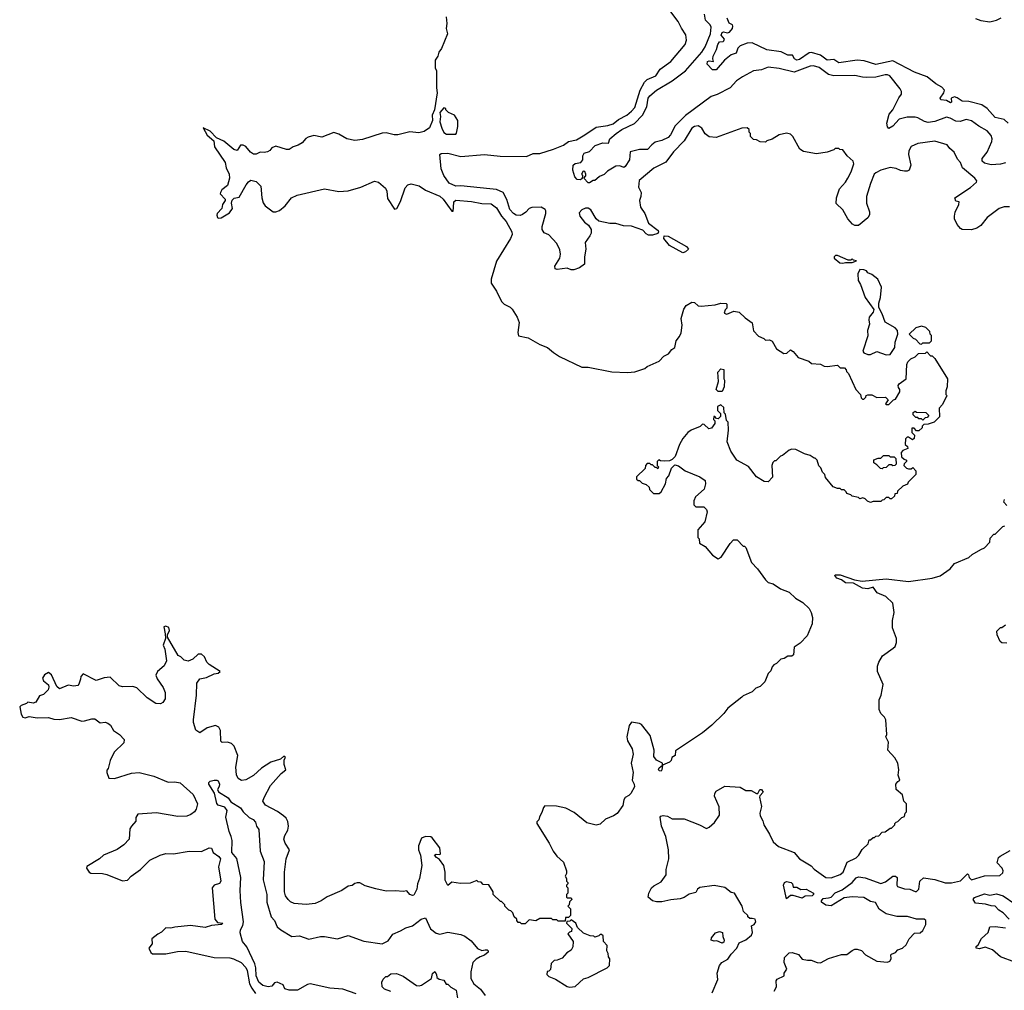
# Model space of a CAD drawing. Extents: x 2210602 to 2357277, y 510288 to 673808.
# Tile 19 of 256: x 2210602 to 2218105, y 557714 to 565113. Entities that reach past the tile are written whole.
import ezdxf

# ---------------------------------------------------------------- set-up
doc = ezdxf.new("R2010")
doc.units = 0

msp = doc.modelspace()

# ---------------------------------------------------------------- linework, layer by layer
at = {"layer": '0CON05XD'}
for points in [[(2214865, 563640), (2214871.2, 563615), (2214905, 563570), (2214937.7, 563547.7), (2214956, 563515), (2214955.8, 563485), (2214948, 563465), (2214911.2, 563415), (2214915.7, 563365), (2214905.6, 563305), (2214905, 563250), (2214868.3, 563221.7), (2214825, 563206.7), (2214805, 563207.5), (2214775, 563220), (2214698.8, 563208.8), (2214683.8, 563215), (2214680.8, 563235), (2214717.5, 563295), (2214724, 563325), (2214718.8, 563358.8), (2214695, 563407.5), (2214635, 563473.8), (2214598.3, 563488.3), (2214584.4, 563515), (2214583.4, 563536.6), (2214611.9, 563635), (2214612.5, 563655), (2214606.4, 563666.4), (2214575, 563682.9), (2214505, 563681.1), (2214485, 563674.3), (2214460, 563645), (2214435, 563627.8), (2214415, 563620), (2214385, 563623.3), (2214364.3, 563635), (2214337.1, 563665), (2214313.2, 563743.2), (2214286.6, 563796.6), (2214235, 563818.9), (2214185, 563823.2), (2213965, 563845.7), (2213925, 563842.9), (2213875, 563866), (2213834.3, 563925), (2213814.5, 563975), (2213804, 564085), (2213815, 564093.8), (2213865, 564096.7), (2213965, 564070.5), (2214145, 564086.7), (2214263.8, 564073.8), (2214465, 564071.1), (2214515, 564091.9), (2214565, 564093.5), (2214670, 564125), (2214745, 564155.8), (2214785, 564184.2), (2214845, 564198), (2214910, 564235), (2214995, 564292.9), (2215085, 564305.8), (2215125, 564318.6), (2215165, 564351.4), (2215228, 564385), (2215265, 564416), (2215288.6, 564445), (2215330, 564575), (2215362.7, 564637.3), (2215385, 564656), (2215450, 564685), (2215483.4, 564736.6), (2215563.8, 564795), (2215672.5, 564925), (2215683, 564957), (2215677.7, 564997.7), (2215645, 565047.5), (2215620.5, 565100.5), (2215526.7, 565225)], [(2213852.5, 565135), (2213857.5, 565085), (2213853.3, 565045), (2213862.5, 565005), (2213815.9, 564894.1), (2213796.7, 564865), (2213788.8, 564835), (2213767.5, 564805), (2213767.5, 564745), (2213777.5, 564722.5), (2213778, 564595), (2213783.6, 564556.4), (2213763.8, 564425), (2213746, 564385), (2213748.6, 564345), (2213725, 564290), (2213685, 564261.2), (2213645, 564251.2), (2213575, 564258.8), (2213485, 564236.7), (2213455, 564236.7), (2213395, 564250), (2213365, 564248.8), (2213215, 564200), (2213155, 564192), (2213095, 564203.8), (2213035, 564241.2), (2212995, 564253.3), (2212905, 564218.8), (2212845, 564230), (2212801.2, 564218.8), (2212783, 564207), (2212755.8, 564174.2), (2212725, 564156.2), (2212686.4, 564143.6), (2212655, 564122.5), (2212635, 564122.5), (2212555, 564150), (2212525, 564137.5), (2212507.5, 564115), (2212490, 564105), (2212465, 564100), (2212435, 564103.3), (2212405, 564087.5), (2212385, 564087.5), (2212362.3, 564102.3), (2212325, 564147.5), (2212305, 564156.7), (2212285, 564157.5), (2212260, 564115), (2212235, 564123.3), (2212157.1, 564187.1), (2212101.7, 564211.7), (2212055, 564264), (2212000, 564290), (2212032.1, 564232.1), (2212080.7, 564190.7), (2212086.2, 564145), (2212169.2, 564025), (2212176.7, 563985), (2212197.5, 563935), (2212200, 563905), (2212185, 563850), (2212142.5, 563815), (2212132.5, 563795), (2212130, 563785), (2212167.5, 563745), (2212167.5, 563735), (2212146.7, 563705), (2212143.3, 563675), (2212106.7, 563635), (2212103.8, 563623.8), (2212110, 563605), (2212115, 563600), (2212137, 563603), (2212200, 563640), (2212223.3, 563675), (2212217.1, 563715), (2212222.1, 563737.9), (2212237.9, 563752.1), (2212275, 563760), (2212328, 563855), (2212345, 563876.2), (2212365, 563888.8), (2212405, 563878.8), (2212440, 563845), (2212446.5, 563755), (2212458.3, 563718.3), (2212473.9, 563693.9), (2212535, 563648.9), (2212555, 563648.1), (2212582, 563658), (2212625.4, 563694.6), (2212674.2, 563755), (2212717.5, 563775), (2212924.4, 563824.4), (2213035, 563802.9), (2213105, 563808.6), (2213203, 563837), (2213305, 563882), (2213336.7, 563875), (2213389.1, 563829.1), (2213398.8, 563805), (2213405, 563750), (2213458.3, 563668.3), (2213476.4, 563673.6), (2213503.6, 563726.4), (2213539.5, 563830.5), (2213560, 563855), (2213585, 563861.1), (2213646.2, 563846.2), (2213695, 563812.9), (2213805, 563768.1), (2213830, 563745), (2213895, 563654), (2213906.5, 563653.5), (2213908.3, 563681.7), (2213910, 563725), (2213925, 563738), (2214045, 563726.2), (2214125, 563711.2), (2214195, 563708.8), (2214235, 563680), (2214274.6, 563614.6), (2214308.9, 563575), (2214352.5, 563495), (2214354.1, 563475.9), (2214341.2, 563445), (2214235, 563272.5), (2214193.9, 563136.1), (2214194.1, 563104.1), (2214235, 563042.5), (2214274.2, 562964.2), (2214293.3, 562945), (2214340.5, 562920.5), (2214355, 562906.7), (2214393.3, 562845), (2214408.8, 562805), (2214398.8, 562728.8), (2214404, 562704), (2214477.3, 562687.3), (2214565, 562638), (2214624.2, 562614.2), (2214668.8, 562575), (2214715, 562545.8), (2214885, 562464.4), (2214935, 562464.2), (2215115, 562427.5), (2215235, 562423.8), (2215290.7, 562429.3), (2215365, 562454), (2215385, 562470), (2215475, 562511.2), (2215511.7, 562548.3), (2215546.7, 562565), (2215570.5, 562599.5), (2215593.3, 562615), (2215603.8, 562665), (2215630.7, 562699.3), (2215642.5, 562725), (2215650, 562785), (2215643.3, 562835), (2215663, 562907), (2215680, 562935), (2215725, 562960), (2215745, 562956.2), (2215772.9, 562932.9), (2215795, 562929.2), (2215900.7, 562939.3), (2215945, 562952.5), (2215985, 562950), (2215990, 562945), (2215990, 562915), (2215978.3, 562901.7), (2215970, 562875), (2215991.7, 562868.3), (2216045, 562890), (2216085, 562882.5), (2216129.5, 562839.5), (2216183, 562803), (2216195, 562740), (2216231.7, 562701.7), (2216273.3, 562683.3), (2216285, 562670), (2216315, 562672.5), (2216335, 562662.5), (2216368.8, 562605), (2216425, 562568.8), (2216448.3, 562571.7), (2216475, 562597.5), (2216495, 562583.3), (2216535, 562536.7), (2216615, 562510), (2216635, 562493.3), (2216705, 562486.7), (2216733, 562473), (2216755, 562470), (2216835, 562480), (2216855, 562460), (2216888.3, 562458.3), (2216900, 562445), (2216901.7, 562431.7), (2216917, 562417), (2216972.5, 562295), (2217010, 562255), (2217015, 562230), (2217025, 562220), (2217035, 562220), (2217050, 562235), (2217051.7, 562248.3), (2217065, 562252.5), (2217095, 562253.3), (2217135, 562232.5), (2217200, 562235), (2217220, 562215), (2217200, 562185), (2217205, 562180), (2217225, 562180), (2217260, 562215), (2217275, 562220), (2217310, 562275), (2217310, 562295), (2217298.3, 562308.3), (2217297.5, 562325), (2217305, 562336.7), (2217357.5, 562375), (2217362.5, 562485), (2217370, 562505), (2217391.7, 562528.3), (2217427, 562543), (2217451.7, 562568.3), (2217505, 562570), (2217515, 562580), (2217541.7, 562551.7), (2217555, 562550), (2217575, 562530), (2217672.5, 562375), (2217670, 562315), (2217660, 562285), (2217660, 562255), (2217670, 562245), (2217661.7, 562238.3), (2217635, 562180), (2217608.3, 562151.7), (2217610, 562085), (2217570, 562045), (2217525, 562030), (2217491.7, 562028.3), (2217480, 562015), (2217478.3, 562001.7), (2217455, 561980), (2217435, 561980), (2217418.3, 561998.3), (2217401.7, 561998.3), (2217400, 561965), (2217420, 561945), (2217418.3, 561921.7), (2217405, 561910), (2217375, 561930), (2217365, 561930), (2217351.7, 561918.3), (2217350, 561875), (2217368.3, 561858.3), (2217370, 561845), (2217331.7, 561828.3), (2217320, 561815), (2217321.7, 561781.7), (2217341.7, 561761.7), (2217360, 561755), (2217360, 561745), (2217341.7, 561728.3), (2217340, 561715), (2217360, 561695), (2217375, 561690), (2217395, 561690), (2217408.3, 561698.3), (2217430, 561675), (2217430, 561645), (2217371.7, 561588.3), (2217368.3, 561571.7), (2217331.7, 561558.3), (2217291.7, 561518.3), (2217288.3, 561501.7), (2217271.7, 561498.3), (2217268.3, 561481.7), (2217245, 561460), (2217235, 561460), (2217225, 561470), (2217205, 561470), (2217188.3, 561451.7), (2217175, 561450), (2217165, 561440), (2217105, 561440), (2217085, 561432.5), (2217061.7, 561441.7), (2217045, 561460), (2217027, 561467), (2217005, 561460), (2216995, 561470), (2216945, 561480), (2216935, 561490), (2216905, 561500), (2216900, 561515), (2216885, 561530), (2216865, 561530), (2216855, 561540), (2216835, 561540), (2216801.7, 561551.7), (2216743, 561623), (2216737, 561647), (2216720, 561665), (2216707, 561697), (2216693, 561713), (2216680, 561755), (2216665, 561770), (2216655, 561770), (2216625, 561790), (2216583, 561803), (2216517, 561837), (2216485, 561840), (2216465, 561832.5), (2216415, 561790), (2216400, 561785), (2216365, 561750), (2216355, 561750), (2216341.7, 561738.3), (2216332.5, 561715), (2216340, 561625), (2216305, 561590), (2216275, 561592.5), (2216217, 561627), (2216156.4, 561706.4), (2216066.4, 561756.4), (2216021.2, 561825), (2215993.3, 561895), (2216002.5, 561985), (2216000, 562045), (2215988.3, 562058.3), (2215980, 562105), (2215970, 562115), (2215967, 562157), (2215945, 562177.5), (2215920, 562165), (2215920, 562135), (2215941.7, 562111.7), (2215941.7, 562088.3), (2215925, 562070), (2215911.7, 562071.7), (2215898.3, 562088.3), (2215891.7, 562088.3), (2215890, 562065), (2215900, 562055), (2215900, 562035), (2215875, 562000), (2215853, 561993), (2215818.3, 562028.3), (2215805, 562030), (2215788.3, 562011.7), (2215720, 561985), (2215693.6, 561966.4), (2215655, 561920), (2215630, 561875), (2215597, 561783), (2215575, 561760), (2215555, 561750), (2215515, 561747.5), (2215485, 561750), (2215471.7, 561758.3), (2215460, 561745), (2215460, 561715), (2215470, 561705), (2215465, 561690), (2215455, 561700), (2215445, 561700), (2215425, 561720), (2215415, 561720), (2215405, 561730), (2215385, 561730), (2215370, 561715), (2215368.3, 561691.7), (2215301.7, 561628.3), (2215301.7, 561611.7), (2215315, 561600), (2215325, 561600), (2215345, 561580), (2215375, 561570), (2215398.3, 561548.3), (2215401.7, 561531.7), (2215431.7, 561501.7), (2215475, 561500), (2215490, 561515), (2215522.5, 561575), (2215530, 561615), (2215550, 561635), (2215570, 561695), (2215595, 561720), (2215621.7, 561711.7), (2215673, 561673), (2215785, 561627.5), (2215825, 561600), (2215827.5, 561575), (2215817, 561533), (2215753, 561477), (2215740, 561445), (2215740, 561415), (2215755, 561400), (2215815, 561400), (2215835, 561380), (2215841.7, 561361.7), (2215822.5, 561285), (2215770, 561225), (2215770, 561165), (2215780, 561155), (2215781.7, 561121.7), (2215826.4, 561096.4), (2215880.7, 561030.7), (2215925, 561002.5), (2215947.5, 561015), (2216015, 561120), (2216041.7, 561148.3), (2216068.3, 561148.3), (2216115, 561100), (2216125, 561100), (2216135, 561090), (2216177.5, 560975), (2216225, 560927.5), (2216285, 560842.5), (2216305, 560822.5), (2216345, 560812.5), (2216400, 560775), (2216465, 560750), (2216513.6, 560703.6), (2216569.3, 560669.3), (2216617.5, 560625), (2216632.5, 560595), (2216642.5, 560555), (2216641.7, 560508.3), (2216602.5, 560415), (2216549.3, 560360.7), (2216505, 560330), (2216498.3, 560271.7), (2216485, 560260), (2216455, 560260), (2216427, 560243), (2216403, 560237), (2216370, 560205), (2216350, 560195), (2216335, 560180), (2216325, 560150), (2216305, 560130), (2216280, 560065), (2216245, 560030), (2216213, 560017), (2216185, 559990), (2216115, 559957.5), (2216105, 559947.5)], [(2217768.3, 564338.3), (2217735, 564340.6), (2217693.2, 564363.2), (2217665, 564369.2), (2217575, 564336.9), (2217525, 564330.6), (2217496.8, 564336.8), (2217445, 564366.2), (2217425, 564371.2), (2217365, 564370), (2217303.8, 564355), (2217255, 564300.6), (2217225, 564282.5), (2217215, 564297.5), (2217211.1, 564325), (2217227.9, 564392.1), (2217255, 564426.2), (2217302.3, 564517.7), (2217322.5, 564545), (2217322.5, 564565), (2217312.5, 564585), (2217232.5, 564685), (2217215, 564693.3), (2217196.4, 564693.6), (2217125, 564674), (2217055, 564673.3), (2217023.9, 564673.9), (2216965, 564687.5), (2216805, 564684.4), (2216765, 564695.8), (2216695, 564749.2), (2216651.2, 564761.2), (2216625, 564757.8), (2216505, 564714.2), (2216390.3, 564740.3), (2216305, 564752), (2216255, 564730), (2216195, 564723.3), (2216111.3, 564678.7), (2216065, 564648), (2216016.2, 564595), (2215916, 564544), (2215871.9, 564528.1), (2215675, 564381.8), (2215597.5, 564305), (2215562.1, 564235), (2215545, 564216.2), (2215495, 564193.2), (2215445, 564178.8), (2215419.7, 564160.3), (2215387.3, 564122.7), (2215325, 564124.4), (2215255, 564106.7), (2215250, 564045), (2215215, 563993.3), (2215205, 563986.7), (2215175, 564000), (2215144.4, 563995.6), (2215081.7, 563958.3), (2215055, 563934.2), (2215021.7, 563918.3), (2215000.7, 563899.3), (2214985, 563887.5), (2214972.5, 563887.5), (2214945, 563870), (2214935, 563870), (2214900, 563905), (2214917, 563923), (2214917.5, 563935), (2214907.5, 563955), (2214895, 563957.5), (2214882.5, 563935), (2214890, 563925), (2214888.3, 563901.7), (2214875, 563892.5), (2214850, 563895), (2214832.5, 563915), (2214816.2, 563965), (2214818.8, 564005), (2214835, 564017.5), (2214877.5, 564025), (2214892.5, 564045), (2214892.5, 564075), (2214903.3, 564095), (2214945, 564107.5), (2214986.7, 564155), (2215045, 564174.2), (2215088.3, 564171.7), (2215100, 564205), (2215147.5, 564245), (2215190.8, 564275), (2215288.4, 564321.6), (2215348.8, 564385), (2215380, 564450), (2215391.2, 564515), (2215405, 564533.1), (2215454.1, 564575.9), (2215575, 564646.9), (2215675, 564722.2), (2215800, 564865), (2215825.8, 564905.8), (2215866.7, 565005), (2215870.8, 565055), (2215864, 565075), (2215829.4, 565109.4), (2215819.4, 565155)], [(2218135, 564323.8), (2218105, 564353.3), (2218035, 564366.7), (2217975, 564436.2), (2217935, 564464), (2217835, 564489.4), (2217785, 564492), (2217745, 564518), (2217725, 564524), (2217700, 564515), (2217703.3, 564485), (2217695, 564478.8), (2217665, 564496.7), (2217621.7, 564501.7), (2217616.7, 564515), (2217643.8, 564555), (2217650, 564575), (2217628.8, 564598.8), (2217583.4, 564623.4), (2217516.4, 564676.4), (2217421.9, 564711.9), (2217255, 564799.1), (2217125, 564770.7), (2217038.4, 564798.4), (2216985, 564805.5), (2216845, 564783.6), (2216805, 564809.2), (2216755, 564805.6), (2216705, 564843.3), (2216635, 564863.8), (2216619.3, 564860.7), (2216545, 564808.8), (2216525, 564804.2), (2216507.5, 564815), (2216491.7, 564841.7), (2216456.4, 564843.6), (2216405, 564867.5), (2216295, 564883.3), (2216185, 564936.7), (2216145, 564933.3), (2216092.5, 564915), (2216073.9, 564896.1), (2216061.7, 564858.3), (2216025, 564846.2), (2215974.2, 564805.8), (2215909.5, 564730.5), (2215881.2, 564731.2), (2215840.8, 564775), (2215844.4, 564795), (2215855, 564800.8), (2215890, 564795), (2215883.8, 564815), (2215885.7, 564835), (2215912.9, 564885), (2215922.5, 564925), (2215935, 564943.8), (2215962.5, 564947.5), (2215967, 564953), (2215972.5, 564965), (2215947.5, 564995), (2215954.5, 565015), (2215965, 565021.9), (2215995, 565014), (2216011.7, 565018.3), (2216033.3, 565045), (2216036.7, 565065), (2216033, 565073), (2216007.7, 565087.7), (2215994, 565125)], [(2217885, 565121.2), (2217925.8, 565105.8), (2217995, 565097.5), (2218045, 565109.2), (2218081.4, 565128.6)], [(2213925, 564240), (2213931.7, 564248.3), (2213941.7, 564298.3), (2213940, 564345), (2213916.4, 564386.4), (2213870, 564405), (2213850, 564425), (2213850, 564435), (2213835, 564440), (2213803.3, 564405), (2213808.8, 564375), (2213804.4, 564335), (2213818, 564285), (2213835, 564253.3), (2213855, 564240), (2213925, 564240)], [(2218115, 564022.9), (2218075, 564011.4), (2218005, 564007.5), (2217955, 564019.4), (2217937.1, 564035), (2217935.7, 564054.3), (2217975.5, 564104.5), (2218010, 564185), (2218012.5, 564205), (2218005, 564230), (2217975, 564266), (2217910.5, 564300.5), (2217855, 564341.1), (2217815, 564351.4), (2217768.3, 564338.3)], [(2218145, 563686.7), (2218105, 563686.7), (2218065, 563673.3), (2217973.3, 563605), (2217925, 563543.8), (2217895, 563523.8), (2217855, 563511.2), (2217783.6, 563513.6), (2217770.7, 563520.7), (2217745, 563552.5), (2217726.7, 563595), (2217726.7, 563615), (2217730, 563645), (2217757.5, 563705), (2217760, 563725), (2217735, 563730), (2217727.5, 563755), (2217847.2, 563832.8), (2217892.5, 563875), (2217896.2, 563885), (2217881.2, 563905), (2217786.7, 563985), (2217770, 564025), (2217749.3, 564049.3), (2217723, 564103), (2217690.7, 564130.7), (2217669.3, 564159.3), (2217575.9, 564185.9), (2217445, 564170), (2217394.1, 564145.9), (2217376.4, 564113.6), (2217376.2, 564085), (2217393.3, 564005), (2217380, 563965), (2217365, 563957.5), (2217345, 563957.5), (2217315, 563963.3), (2217280, 563980), (2217235, 563986.2), (2217165, 563966), (2217125, 563945.7), (2217114.4, 563935), (2217084.5, 563865), (2217055.6, 563765), (2217055.6, 563715), (2217078.3, 563648.3), (2217078.5, 563625), (2217065, 563602.9), (2216995, 563544.2), (2216965, 563544.2), (2216948.8, 563555), (2216914, 563595), (2216874.1, 563664.1), (2216823, 563713), (2216826.7, 563755), (2216850, 563825), (2216894.3, 563875.7), (2216912, 563905), (2216937.9, 563952.1), (2216958.8, 564015), (2216952.5, 564035), (2216907.5, 564075), (2216875, 564120), (2216853, 564123), (2216845, 564130), (2216815, 564130), (2216805, 564120), (2216756.4, 564103.6), (2216675, 564090), (2216575, 564107.5), (2216547, 564127), (2216493.9, 564223.9), (2216475, 564240), (2216445, 564248.8), (2216390, 564235), (2216335, 564202.5), (2216295, 564190), (2216285, 564180), (2216245, 564182.5), (2216217, 564197), (2216195, 564200), (2216171.7, 564221.7), (2216170, 564245), (2216160, 564255), (2216160, 564275), (2216145, 564290), (2216105, 564287.5), (2215910, 564215), (2215855, 564220), (2215825, 564242.5), (2215800, 564285), (2215785, 564297.5), (2215773, 564303), (2215745, 564300), (2215723.3, 564285), (2215665, 564190), (2215583.8, 564105), (2215525, 564026.7), (2215435, 563981.2), (2215323.9, 563886.1), (2215317, 563837), (2215337.5, 563795), (2215336.7, 563765), (2215324.2, 563735), (2215331.9, 563685), (2215365.6, 563635.6), (2215395, 563562.5), (2215466.7, 563505), (2215471.2, 563495), (2215465.7, 563484.3), (2215425, 563470.6), (2215395, 563469.4), (2215375, 563480.8), (2215349.7, 563509.7), (2215265, 563539.2), (2215202.7, 563542.7), (2215145, 563558.8), (2215099.3, 563559.3), (2215015, 563576.7), (2214993.9, 563593.9), (2214955, 563662.5), (2214935, 563676.7), (2214915, 563676.7), (2214885, 563662.5), (2214865, 563640)], [(2215655, 563336.7), (2215555, 563392.9), (2215510.8, 563445), (2215512.5, 563465), (2215545, 563462.5), (2215683.6, 563383.6), (2215697.5, 563365), (2215675, 563343.3), (2215655, 563336.7)], [(2216875, 563256.7), (2216895, 563262.5), (2216945, 563262.5), (2216980, 563275), (2216955, 563280), (2216945, 563290), (2216935, 563280), (2216915, 563280), (2216835, 563316.7), (2216820, 563315), (2216807.5, 563305), (2216807.5, 563295), (2216850.7, 563260.7), (2216875, 563256.7)], [(2217205, 562557.5), (2217235, 562560), (2217270, 562615), (2217273.9, 562656.1), (2217292.5, 562715), (2217290, 562745), (2217272.5, 562765), (2217198.3, 562808.3), (2217175, 562870), (2217148.3, 562918.3), (2217148.3, 562951.7), (2217162.5, 562995), (2217170, 563075), (2217142.5, 563135), (2217095, 563170), (2217065, 563182.5), (2217055, 563197.5), (2217035, 563207.5), (2217005, 563210), (2216990, 563175), (2216992.5, 563125), (2217010, 563095), (2217044.1, 562994.1), (2217110, 562905), (2217107, 562883), (2217076.2, 562845), (2217072.5, 562825), (2217077.3, 562792.7), (2217063.8, 562745), (2217065.9, 562704.1), (2217027.5, 562585), (2217035, 562572.5), (2217065, 562560), (2217085, 562560), (2217135, 562582.5), (2217205, 562557.5)], [(2217475, 562640), (2217485, 562650), (2217535, 562650), (2217550, 562665), (2217550, 562705), (2217540, 562715), (2217537, 562737), (2217507, 562767), (2217475, 562777.5), (2217430, 562765), (2217380, 562715), (2217410, 562685), (2217428.3, 562678.3), (2217461.7, 562641.7), (2217475, 562640)], [(2215955, 562280), (2215925, 562280), (2215910, 562295), (2215927.5, 562355), (2215922.5, 562425), (2215945, 562452.5), (2215967, 562447), (2215967.5, 562375), (2215972.5, 562365), (2215970, 562315), (2215955, 562280)], [(2217485, 562060), (2217475, 562070), (2217455, 562070), (2217445, 562080), (2217431.7, 562081.7), (2217411.7, 562101.7), (2217411.7, 562118.3), (2217425, 562130), (2217435, 562120), (2217508.3, 562118.3), (2217530, 562095), (2217518.3, 562081.7), (2217501.7, 562078.3), (2217485, 562060)], [(2217175, 561690), (2217161.7, 561691.7), (2217135, 561720), (2217110, 561735), (2217111.7, 561758.3), (2217145, 561770), (2217165, 561770), (2217185, 561790), (2217225, 561790), (2217235, 561780), (2217265, 561780), (2217278.3, 561768.3), (2217280, 561725), (2217270, 561715), (2217255, 561712.5), (2217245, 561720), (2217225, 561720), (2217205, 561700), (2217183, 561697), (2217175, 561690)], [(2218125, 561410), (2218102.5, 561435), (2218106.7, 561455)], [(2215539.3, 559040.7), (2215575, 559022), (2215665, 559022), (2215782.5, 558975), (2215835, 558947.5), (2215855, 558957.5), (2215895.9, 558994.1), (2215935, 559050), (2215932.7, 559112.7), (2215896, 559195), (2215898.8, 559215), (2215909.3, 559230.7), (2215975, 559268.8), (2216093, 559263), (2216135, 559236.7), (2216175, 559236.2), (2216217, 559213), (2216227, 559213), (2216243.3, 559245), (2216255, 559245.8), (2216268, 559225), (2216242.5, 559197.5), (2216240, 559185), (2216254.2, 559115), (2216241.4, 559065), (2216244.3, 559045), (2216266.2, 559005), (2216273.8, 558975), (2216316.2, 558905), (2216343.8, 558845), (2216385, 558810), (2216505, 558763.3), (2216545, 558716.7), (2216632.3, 558662.3), (2216655, 558637.5), (2216745, 558574), (2216785, 558571.2), (2216855, 558596.2), (2216876, 558615), (2216908.3, 558691.7), (2216975, 558723.3), (2216997.5, 558745), (2217021.7, 558788.3), (2217068.3, 558831.7), (2217075, 558860), (2217085, 558860), (2217105, 558880), (2217115, 558880), (2217125, 558890), (2217148.3, 558891.7), (2217175, 558920), (2217197, 558923), (2217235, 558950), (2217245, 558950), (2217270, 558975), (2217270, 558985), (2217280, 558995), (2217295, 559000), (2217325, 559030), (2217345, 559040), (2217350, 559065), (2217360, 559075), (2217360, 559135), (2217340, 559155), (2217330, 559205), (2217280, 559245), (2217277.5, 559285), (2217293.6, 559306.4), (2217310, 559315), (2217297.5, 559355), (2217302.5, 559395), (2217292.5, 559445), (2217270, 559485), (2217218.8, 559545), (2217223.3, 559605), (2217203.3, 559645), (2217210, 559665), (2217203.3, 559775), (2217192.5, 559795), (2217163.3, 559825), (2217152.5, 559855), (2217151.7, 559928.3), (2217166.7, 559965), (2217181.2, 560045), (2217138.8, 560145), (2217138.8, 560185), (2217148, 560215), (2217176.1, 560263.9), (2217258, 560322), (2217272.5, 560335), (2217283.3, 560365), (2217282.5, 560395), (2217253.6, 560476.4), (2217253.6, 560533.6), (2217266.2, 560595), (2217255.8, 560665.8), (2217201.2, 560715), (2217136.2, 560745), (2217105, 560787.5), (2217066, 560774), (2217025, 560779.2), (2216957, 560817), (2216895, 560821.2), (2216865, 560843.8), (2216830, 560855), (2216812.5, 560875), (2216815, 560880), (2216855, 560880), (2216963, 560843), (2217022.9, 560832.9), (2217205, 560850), (2217375, 560831.2), (2217555, 560856.2), (2217616.1, 560873.9), (2217693, 560927), (2217725, 560967.5), (2217835, 561012.5), (2217860, 561035), (2217926.7, 561073.3), (2217955, 561087.5), (2217995, 561130), (2217998.3, 561161.7), (2218025, 561190), (2218035, 561190), (2218095, 561250), (2218110, 561255)], [(2216105, 559947.5), (2215997.5, 559865), (2215967.5, 559825), (2215877.5, 559735), (2215805, 559676.7), (2215600.7, 559539.3), (2215596.7, 559505), (2215571.7, 559488.3), (2215567.5, 559465), (2215555, 559452.5), (2215500, 559430), (2215496.4, 559393.6), (2215490, 559385), (2215475, 559387.5), (2215470.7, 559399.3), (2215475, 559410), (2215500, 559430), (2215500, 559445), (2215455, 559468.8), (2215434.2, 559495), (2215437.5, 559545), (2215405.5, 559655.5), (2215340.7, 559740.7), (2215325, 559748.6), (2215263.3, 559756.7), (2215247.5, 559732.5), (2215228.6, 559645), (2215234.3, 559615), (2215268.9, 559555), (2215277.8, 559515), (2215260.8, 559445), (2215276, 559375), (2215268.6, 559315), (2215284.2, 559285), (2215287.1, 559265), (2215259.2, 559215), (2215245, 559198.8), (2215216, 559184), (2215206.2, 559165), (2215198.3, 559121.7), (2215155, 559062.5), (2215126.7, 559043.3), (2215065, 559017.5), (2215025, 558980), (2214995, 558972.5), (2214925, 558990), (2214828.3, 559068.3), (2214765, 559102.5), (2214693, 559117), (2214605, 559120), (2214593, 559107), (2214581.7, 559068.3), (2214563, 559037), (2214557, 559013), (2214543, 558997), (2214542.5, 558985), (2214637.5, 558835), (2214667.5, 558775), (2214695, 558737.5), (2214745, 558690), (2214770, 558625), (2214770, 558605), (2214760, 558585), (2214770, 558565), (2214770, 558545), (2214780, 558535), (2214780, 558525), (2214770, 558515), (2214770, 558505), (2214780, 558495), (2214780, 558455), (2214770, 558445), (2214770, 558425), (2214775, 558420), (2214805, 558420), (2214810, 558405), (2214791.7, 558388.3), (2214790, 558365), (2214780, 558355), (2214800, 558335), (2214800, 558285), (2214785, 558270), (2214761.7, 558268.3), (2214758.3, 558241.7), (2214705, 558240), (2214695, 558250), (2214665, 558250), (2214655, 558260), (2214565, 558260), (2214535, 558242.5), (2214485, 558250), (2214455, 558220), (2214425, 558220), (2214415, 558230), (2214401.7, 558231.7), (2214390, 558245), (2214390, 558255), (2214370, 558275), (2214360, 558305), (2214345, 558320), (2214330, 558325), (2214300, 558355), (2214300, 558365), (2214275, 558390), (2214265, 558390), (2214210, 558445), (2214210, 558465), (2214178.3, 558518.3), (2214135, 558520), (2214118.3, 558538.3), (2214095, 558540), (2214085, 558550), (2214035, 558530), (2213961.7, 558528.3), (2213895, 558537.5), (2213863.9, 558513.9), (2213843.9, 558553.9), (2213843.6, 558613.6), (2213833.8, 558665), (2213801.7, 558711.7), (2213777.5, 558725), (2213763.8, 558745), (2213775, 558752.5), (2213805, 558750), (2213810, 558755), (2213805, 558800), (2213745, 558876.7), (2213735, 558883.3), (2213695, 558886.2), (2213665, 558872.5), (2213641.4, 558815), (2213640.6, 558785), (2213657.5, 558745), (2213665.8, 558665), (2213650, 558565), (2213633.6, 558526.4), (2213628.8, 558485), (2213605, 558440), (2213595, 558436.7), (2213575, 558443.3), (2213551.7, 558471.7), (2213525, 558466.7), (2213465, 558473.3), (2213395, 558470), (2213315, 558486.2), (2213235, 558510), (2213195, 558532.5), (2213175, 558533.3), (2213155, 558527.5), (2213135, 558512.5), (2213105, 558507.5), (2213056.1, 558473.9), (2212945, 558427.5), (2212900, 558395), (2212855, 558376.7), (2212785, 558366.7), (2212695, 558376.7), (2212665, 558387.5), (2212647.5, 558405), (2212627.5, 558435), (2212621.2, 558465), (2212621.2, 558615), (2212633.8, 558715), (2212658, 558785), (2212625.8, 558835.8), (2212616.2, 558865), (2212624, 558895), (2212645.8, 558935), (2212650, 558965), (2212645, 559000), (2212633.3, 559025), (2212613.3, 559045), (2212567, 559077), (2212475, 559124), (2212456.2, 559155), (2212465.8, 559184.2), (2212514.2, 559275.8), (2212595, 559367.5), (2212630, 559395), (2212617.5, 559435), (2212618.3, 559471.7), (2212627.5, 559487.5), (2212615, 559497.5), (2212590, 559475), (2212515, 559453.3), (2212445, 559406.2), (2212385, 559352.5), (2212325, 559317.5), (2212293, 559313), (2212268.3, 559328.3), (2212255.8, 559355.8), (2212249.2, 559415), (2212263.8, 559505), (2212235.9, 559575.9), (2212217.5, 559595), (2212185, 559606.7), (2212145, 559603.3), (2212135, 559612.5), (2212132.5, 559695), (2212119.3, 559719.3), (2212095, 559732.5), (2212030, 559715), (2211975, 559677.5), (2211945, 559697.5), (2211926.2, 559755), (2211926.2, 559775), (2211950, 559965), (2211952.5, 560055), (2211975, 560087.5), (2212025, 560097.5), (2212085, 560127.5), (2212115, 560132.5), (2212130, 560145), (2212045, 560197.5), (2212027.5, 560215), (2212010, 560255), (2211987, 560277), (2211963, 560277), (2211920.7, 560239.3), (2211885, 560222.5), (2211855, 560230), (2211830, 560255), (2211810, 560265), (2211730, 560405), (2211730, 560425), (2211743, 560457), (2211739.3, 560479.3), (2211715, 560490), (2211700, 560485), (2211711.7, 560431.7), (2211712.5, 560395), (2211696.7, 560345), (2211707.5, 560315), (2211720, 560225), (2211703.6, 560186.4), (2211652.5, 560145), (2211640, 560115), (2211649.3, 560089.3), (2211695, 560022.5), (2211711.2, 559985), (2211710, 559935), (2211693, 559907), (2211675, 559897.5), (2211640.7, 559900.7), (2211575, 559943.3), (2211495, 560020), (2211465, 560030), (2211385, 560027.5), (2211360, 560035), (2211291.7, 560101.7), (2211245, 560096.7), (2211185, 560076.7), (2211085, 560127.5), (2211067.5, 560105), (2211066.7, 560085), (2211053.6, 560046.4), (2211045, 560037.5), (2211015, 560032.5), (2210970.7, 560039.3), (2210905, 560012.5), (2210885, 560030), (2210845, 560120), (2210823, 560137), (2210792.3, 560117.7), (2210776.4, 560093.6), (2210783, 560073), (2210822.1, 560042.1), (2210825.8, 560025), (2210819.4, 560005), (2210785, 559970), (2210752.3, 559957.7), (2210725, 559910), (2210705, 559902.5), (2210665, 559910), (2210655, 559900), (2210613.9, 559886.1), (2210602.5, 559875), (2210615, 559820), (2210627, 559797), (2210645, 559790), (2210675, 559800), (2210735, 559790), (2210823, 559793), (2210861.7, 559781.7), (2210905, 559778.8), (2210995, 559792.5), (2211075, 559766.7), (2211097, 559767), (2211153.3, 559783.3), (2211175, 559782.5), (2211215, 559752.5), (2211255, 559757.5), (2211275, 559750), (2211293.3, 559735), (2211317.5, 559695), (2211362.5, 559665), (2211397.5, 559625), (2211395, 559600), (2211321.7, 559528.3), (2211292.5, 559465), (2211277.5, 559405), (2211267, 559393), (2211266.2, 559375), (2211281.7, 559331.7), (2211325, 559327.5), (2211455, 559370), (2211513.6, 559373.6), (2211625, 559346), (2211735, 559301.2), (2211785, 559303.8), (2211825, 559296.2), (2211925, 559207.5), (2211956.4, 559136.4), (2211946.7, 559095), (2211933.3, 559075), (2211905.7, 559054.3), (2211875, 559042.5), (2211808.3, 559038.3), (2211645, 559066.2), (2211503, 559057), (2211488.3, 559031.7), (2211487, 559003), (2211453.6, 558966.4), (2211442.5, 558945), (2211437.5, 558865), (2211396, 558824), (2211345, 558786.7), (2211240, 558745), (2211210, 558715), (2211115, 558656.7), (2211112.5, 558645), (2211131.2, 558615), (2211145, 558607.5), (2211233.9, 558603.9), (2211266.1, 558596.1), (2211385, 558547.5), (2211425, 558552.5), (2211452.5, 558585), (2211522.5, 558635), (2211593.9, 558706.1), (2211672.5, 558745), (2211715, 558757.5), (2211775, 558754), (2211895, 558773.5), (2211987.3, 558772.7), (2212045, 558801.2), (2212065, 558796.7), (2212075.7, 558765), (2212119.2, 558735), (2212131.4, 558715), (2212118.5, 558655), (2212135.2, 558544.8), (2212125, 558528.9), (2212083.6, 558516.4), (2212070.3, 558495), (2212088.2, 558255), (2212110.7, 558230.7), (2212150, 558225), (2212140, 558215), (2212065, 558208), (2212015, 558192), (2211905, 558208.6), (2211783.9, 558196.1), (2211755, 558187.5), (2211715, 558190), (2211683, 558157), (2211655, 558142.5), (2211610, 558105), (2211611.7, 558068.3), (2211587.5, 558035), (2211601.7, 558001.7), (2211615, 557992.5), (2211715, 557992), (2211805, 558008.6), (2211868.8, 558011.2), (2212085, 557962.9), (2212205, 557960.8), (2212232.5, 557955), (2212290, 557925), (2212325, 557888), (2212335.3, 557865.3), (2212353.8, 557763.8), (2212370.2, 557730.2), (2212400.5, 557690.5)], [(2218125, 560360), (2218085, 560362.5), (2218073.9, 560373.9), (2218050, 560425), (2218048.3, 560451.7), (2218075, 560480), (2218085, 560480), (2218115, 560500)], [(2213165.9, 557685.9), (2213065, 557722), (2212965, 557731.4), (2212815, 557764.2), (2212795, 557759.2), (2212720, 557715), (2212655, 557713.8), (2212623.3, 557725), (2212610, 557755), (2212565, 557775.5), (2212545, 557770.8), (2212523.4, 557746.6), (2212495, 557741.1), (2212455, 557750), (2212425, 557776.2), (2212405.6, 557825), (2212402.9, 557885), (2212394.6, 557914.6), (2212334.4, 558044.4), (2212301.1, 558085), (2212281.7, 558151.7), (2212284.2, 558175), (2212301.7, 558208.3), (2212307.1, 558235), (2212286.4, 558383.6), (2212282, 558475), (2212288.5, 558575), (2212258, 558718), (2212218.8, 558765), (2212221.4, 558855), (2212215, 558886.7), (2212199.4, 558925), (2212172.5, 559035), (2212182.5, 559085), (2212165, 559110), (2212115, 559126), (2212105, 559136.7), (2212086.2, 559216.2), (2212042.5, 559285), (2212043, 559297), (2212053, 559307), (2212085, 559316.7), (2212105, 559316.7), (2212115, 559310), (2212125.9, 559284.1), (2212123.6, 559266.4), (2212110, 559245), (2212117, 559227), (2212190.3, 559180.3), (2212211.2, 559151.2), (2212283.9, 559103.9), (2212304.3, 559074.3), (2212352.2, 559032.2), (2212382, 559015), (2212399.2, 558995), (2212406, 558966), (2212425, 558940), (2212433.8, 558775), (2212464.3, 558695), (2212458.9, 558555), (2212486.5, 558445), (2212484.5, 558385), (2212517.8, 558275), (2212543.1, 558245), (2212565, 558198), (2212592, 558175), (2212675, 558123.8), (2212735, 558128), (2212805, 558104.3), (2212895, 558123.6), (2212925, 558123.5), (2213025, 558105.5), (2213105, 558131.2), (2213225, 558089.2), (2213365, 558068), (2213409.5, 558090.5), (2213445, 558142.5), (2213505, 558166), (2213545, 558190), (2213595, 558205.8), (2213661.2, 558255), (2213695, 558267.5), (2213731.8, 558181.8), (2213775, 558150), (2213805, 558142), (2213865, 558158), (2213965, 558138), (2213995, 558125.8), (2214041.7, 558091.7), (2214091.7, 558031.7), (2214125, 558017.5), (2214148.8, 558021.2), (2214165, 558023.3), (2214173.3, 558015), (2214173.3, 558005), (2214145, 557982.5), (2214110, 557970), (2214080, 557950), (2214054.2, 557925), (2214039.2, 557855), (2214038.9, 557805), (2214062.6, 557762.6), (2214113.6, 557723.6), (2214148.1, 557675)], [(2215878.8, 557695), (2215923.3, 557795), (2215916.7, 557845), (2215935, 557902.5), (2215952.5, 557925), (2215997.7, 557952.3), (2216025, 557990), (2216067.5, 558035), (2216083.6, 558076.4), (2216135, 558097.5), (2216180, 558135), (2216187.5, 558155), (2216180, 558205), (2216200, 558215), (2216212.5, 558235), (2216206.4, 558256.4), (2216185, 558262.5), (2216165, 558260), (2216150, 558275), (2216150, 558285), (2216117.5, 558315), (2216107.5, 558355), (2216050, 558455), (2216025, 558460), (2215976.4, 558496.4), (2215895, 558513.3), (2215785, 558497.5), (2215767.5, 558485), (2215755, 558460), (2215705, 558446.2), (2215665, 558420.8), (2215635, 558410), (2215565, 558403.8), (2215495, 558388.6), (2215455, 558388.6), (2215425, 558396), (2215392.5, 558425), (2215397.5, 558455), (2215415.9, 558494.1), (2215435, 558511.2), (2215489.7, 558540.3), (2215528.8, 558595), (2215528, 558635), (2215550, 558715), (2215546, 558785), (2215527, 558887), (2215492, 558965), (2215482.5, 559035), (2215487.5, 559042.5), (2215505, 559046.2), (2215539.3, 559040.7)], [(2216352.5, 557707.5), (2216369.3, 557740.7), (2216366.7, 557785), (2216375, 557800), (2216427, 557823), (2216427.5, 557845), (2216446.7, 557875), (2216427, 557927), (2216430, 557965), (2216465, 558000), (2216487.5, 558002.5), (2216535.8, 557985.8), (2216565, 557950), (2216606.4, 557943.6), (2216633, 557943), (2216680, 557925), (2216705, 557922.5), (2216765, 557956.7), (2216863.9, 557986.1), (2216905, 557986.7), (2216945, 558017.5), (2216965, 558027.5), (2216985, 558027.5), (2217016.1, 558016.1), (2217047.5, 557985), (2217135, 557936.7), (2217215, 557927.5), (2217233, 557937), (2217242.5, 557955), (2217240, 557985), (2217245, 557990), (2217275, 558002.5), (2217295, 558022.5), (2217330, 558035), (2217358.3, 558061.7), (2217380, 558105), (2217421.7, 558148.3), (2217465, 558152.5), (2217485, 558170), (2217507.5, 558215), (2217506.7, 558245), (2217495, 558256.2), (2217437, 558257), (2217367.7, 558277.7), (2217285, 558277.5), (2217205, 558298), (2217151.7, 558331.7), (2217123.6, 558383.6), (2217085, 558392), (2217035, 558422.5), (2216946.1, 558426.1), (2216885, 558418.8), (2216785, 558358), (2216744.1, 558364.1), (2216713.3, 558385), (2216712.5, 558395), (2216725, 558412.5), (2216765, 558418.8), (2216785.6, 558424.4), (2216815, 558458.1), (2216870.7, 558479.3), (2216944.6, 558535.4), (2216975, 558570.6), (2216995, 558578.5), (2217045, 558570.8), (2217165, 558527.5), (2217199.4, 558540.6), (2217255, 558584.2), (2217275, 558584), (2217288, 558575), (2217286, 558515), (2217291.2, 558505), (2217345, 558487.5), (2217384.2, 558484.2), (2217425, 558466.2), (2217435, 558466.7), (2217453.3, 558485), (2217461.2, 558545), (2217488.3, 558571.7), (2217575, 558558.1), (2217655, 558533.1), (2217702.1, 558532.1), (2217771.8, 558548.2), (2217825, 558602.5), (2217832.5, 558595), (2217836.2, 558575), (2217856.1, 558556.1), (2217954.1, 558585.9), (2218071.7, 558588.3), (2218095, 558610), (2218097.5, 558625), (2218087.5, 558645), (2218050, 558685), (2218060, 558725), (2218072.5, 558737.5), (2218150.7, 558779.3)], [(2216445, 558410), (2216422.5, 558515), (2216430, 558535), (2216445, 558542.5), (2216480, 558535), (2216490, 558525), (2216495, 558500), (2216525, 558500), (2216555, 558483.3), (2216595, 558483.8), (2216650, 558455), (2216650, 558445), (2216640, 558435), (2216588.3, 558431.7), (2216565, 558417.5), (2216495, 558437.5), (2216475, 558437.5), (2216445, 558410)], [(2218142.5, 558255), (2218096.2, 558305), (2218064.4, 558324.4), (2218035, 558354), (2218005, 558356.9), (2217961.3, 558371.3), (2217885, 558377.5), (2217868.8, 558405), (2217877.5, 558422.5), (2217955, 558449.2), (2217995, 558438.6), (2218045, 558449.6), (2218096.2, 558435), (2218185, 558374.3)], [(2214795, 557737.5), (2214835, 557742.5), (2214899.3, 557800.7), (2214935, 557812.5), (2215080, 557885), (2215097, 557903), (2215100, 557955), (2215088.3, 557968.3), (2215087.5, 557995), (2215077.5, 558015), (2215080, 558055), (2215050, 558085), (2215048.3, 558128.3), (2215035, 558140), (2215025, 558140), (2215015, 558130), (2214985, 558120), (2214977.5, 558127.5), (2214948.3, 558128.3), (2214898.3, 558148.3), (2214851.7, 558191.7), (2214840, 558225), (2214805, 558250), (2214795, 558240), (2214771.7, 558238.3), (2214770, 558225), (2214810, 558185), (2214808.3, 558161.7), (2214791.7, 558158.3), (2214780, 558145), (2214820, 558085), (2214817.5, 558045), (2214805, 558020), (2214770.7, 557999.3), (2214735, 557960), (2214697, 557943), (2214675, 557940), (2214651.7, 557918.3), (2214647, 557873), (2214635, 557860), (2214621.7, 557858.3), (2214620, 557835), (2214635, 557820), (2214685, 557800), (2214775, 557742.5), (2214795, 557737.5)], [(2218185, 557928), (2218075, 557968.6), (2218015, 558022), (2217958.3, 558041.7), (2217915, 558030), (2217890, 558035), (2217891.7, 558048.3), (2217905, 558060), (2217931.2, 558108.8), (2217981.2, 558155), (2217995, 558196.7), (2218035, 558200), (2218115, 558191.2)], [(2215955, 558073.8), (2215915, 558090), (2215895, 558087.5), (2215872.5, 558095), (2215873.3, 558115), (2215905, 558152.5), (2215935, 558162.5), (2215957.5, 558155), (2215960, 558125), (2215971.2, 558095), (2215968.3, 558081.7), (2215955, 558073.8)], [(2213430, 557705), (2213383, 557723), (2213365, 557740), (2213362.5, 557775), (2213371.7, 557798.3), (2213391.7, 557818.3), (2213405, 557820), (2213430.7, 557839.3), (2213473, 557843), (2213525, 557821.2), (2213625, 557750), (2213647, 557747), (2213665, 557753.3), (2213740, 557805), (2213748.3, 557841.7), (2213765, 557857.5), (2213777.5, 557835), (2213781.7, 557811.7), (2213798.3, 557798.3), (2213835, 557790), (2213851.7, 557761.7), (2213865, 557760), (2213887, 557737), (2213927.5, 557715), (2213938.8, 557655)]]:
    msp.add_lwpolyline(points, dxfattribs=at)

doc.saveas('drawing.dxf')
